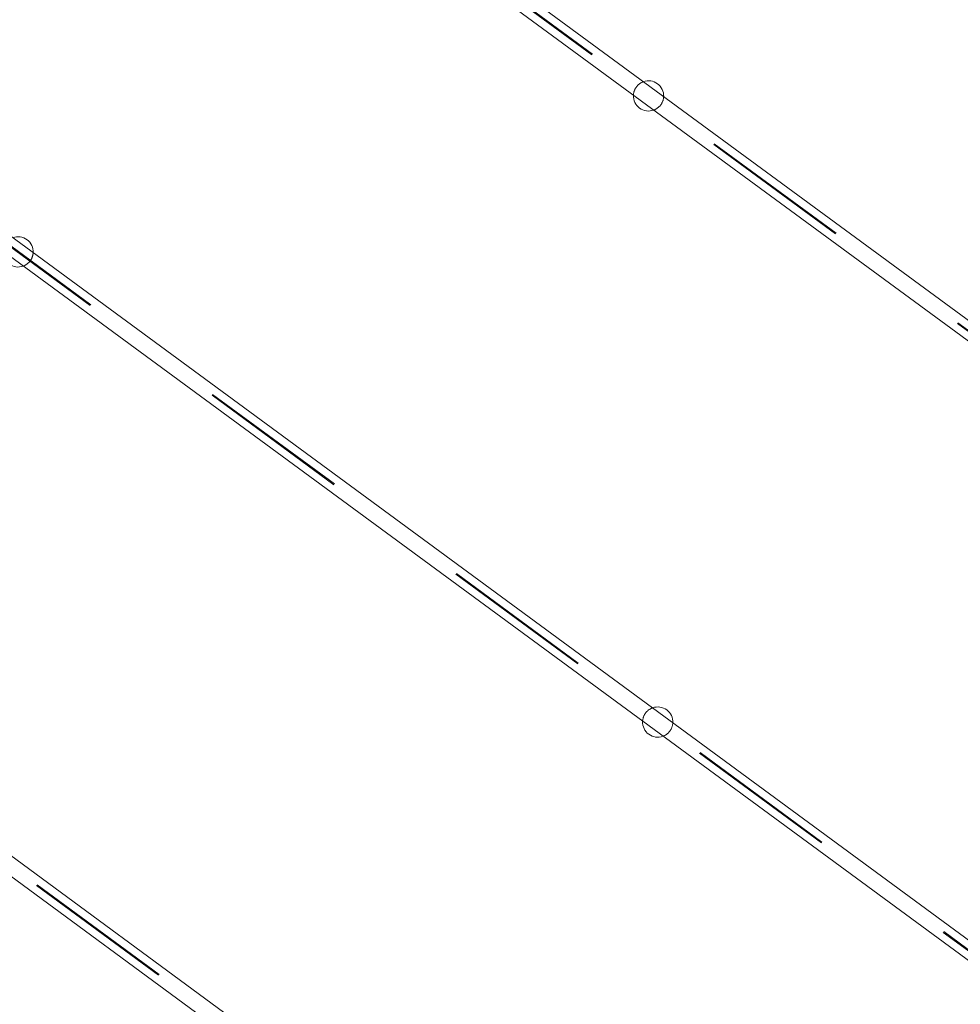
# Model space of a CAD drawing. Header units: metres. Extents: x 135583 to 135939, y 457896 to 458258.
# Tile 26 of 256: x 135613 to 135625, y 458087 to 458100. Entities that reach past the tile are written whole.
import ezdxf

# ---------------------------------------------------------------- set-up
doc = ezdxf.new("R2010")
doc.units = ezdxf.units.M
doc.linetypes.add('Hidden', pattern=[4, 2, -2])
doc.layers.add('NIEUWE INSTALLATIE', color=250, linetype='Continuous', lineweight=0)

msp = doc.modelspace()

# ---------------------------------------------------------------- linework, layer by layer
at = {"layer": 'NIEUWE INSTALLATIE'}
for p, q in [((135603.282, 458112.364), (135629.997, 458092.737)), ((135629.867, 458092.56), (135603.152, 458112.187)), ((135595.655, 458109.778), (135629.808, 458084.686)), ((135629.678, 458084.509), (135595.525, 458109.6)), ((135590.163, 458105.623), (135627.488, 458078.201)), ((135627.357, 458078.024), (135590.033, 458105.446))]:
    msp.add_line(p, q, dxfattribs=at)
at = {"layer": 'NIEUWE INSTALLATIE', "linetype": 'Hidden'}
for p, q in [((135629.928, 458092.644), (135603.213, 458112.271)), ((135629.935, 458092.653), (135603.22, 458112.28)), ((135629.74, 458084.592), (135595.586, 458109.684)), ((135629.747, 458084.602), (135595.593, 458109.694)), ((135627.419, 458078.108), (135590.094, 458105.529)), ((135627.426, 458078.117), (135590.101, 458105.539))]:
    msp.add_line(p, q, dxfattribs=at)
for centre, radius, start, end in [((135606.805, 458089.165), 23.19, 326.5905, 143.696), ((135606.805, 458089.165), 23.19, 326.5905, 143.696), ((135606.805, 458089.165), 23.18, 326.0269, 143.696), ((135606.805, 458089.165), 23.18, 326.0269, 143.696), ((135606.805, 458089.165), 22.965, 327.1784, 102.9472), ((135606.805, 458089.165), 22.965, 327.1784, 102.9472), ((135606.805, 458089.165), 23.19, 143.696, 320.8015), ((135606.805, 458089.165), 23.19, 143.696, 320.8015), ((135606.805, 458089.165), 23.18, 143.696, 321.3651), ((135606.805, 458089.165), 23.18, 143.696, 321.3651), ((135606.805, 458089.165), 22.965, 143.696, 320.2136), ((135606.805, 458089.165), 22.965, 143.696, 320.2136), ((135621.007, 458099.206), 0.2, 143.696, 177.3255), ((135621.007, 458099.206), 0.2, 143.696, 177.3255), ((135621.007, 458099.206), 0.2, 110.0665, 143.696), ((135621.007, 458099.206), 0.2, 110.0665, 143.696), ((135621.007, 458099.206), 0.2, 323.696, 357.3255), ((135621.007, 458099.206), 0.2, 323.696, 357.3255), ((135621.007, 458099.206), 0.2, 290.0665, 323.696), ((135621.007, 458099.206), 0.2, 290.0665, 323.696), ((135612.667, 458097.143), 0.2, 323.696, 357.3255), ((135612.667, 458097.143), 0.2, 323.696, 357.3255), ((135612.667, 458097.143), 0.2, 290.0665, 323.696), ((135612.667, 458097.143), 0.2, 290.0665, 323.696), ((135621.128, 458090.926), 0.2, 110.0665, 143.696), ((135621.128, 458090.926), 0.2, 110.0665, 143.696), ((135621.128, 458090.926), 0.2, 143.696, 177.3255), ((135621.128, 458090.926), 0.2, 143.696, 177.3255), ((135621.128, 458090.926), 0.2, 323.696, 357.3255), ((135621.128, 458090.926), 0.2, 323.696, 357.3255), ((135621.128, 458090.926), 0.2, 290.0665, 323.696), ((135621.128, 458090.926), 0.2, 290.0665, 323.696)]:
    msp.add_arc(centre, radius, start, end, dxfattribs=at)
at = {"layer": 'NIEUWE INSTALLATIE'}
for centre, radius, start, end in [((135606.805, 458089.165), 23.64, 113.4697, 346.6532), ((135606.805, 458089.165), 23.635, 113.4697, 346.6521), ((135606.805, 458089.165), 23.635, 19.4633, 50.6927), ((135606.805, 458089.165), 23.64, 19.4595, 50.6927), ((135606.805, 458089.165), 23.395, 19.4675, 50.6927), ((135621.007, 458099.206), 0.2, 357.3397, 110.0523), ((135621.007, 458099.206), 0.2, 357.3397, 110.0523), ((135621.007, 458099.206), 0.2, 177.3397, 290.0523), ((135621.007, 458099.206), 0.2, 177.3397, 290.0523), ((135612.667, 458097.143), 0.2, 357.3397, 110.0523), ((135612.667, 458097.143), 0.2, 357.3397, 110.0523), ((135612.667, 458097.143), 0.2, 177.3397, 290.0523), ((135612.667, 458097.143), 0.2, 177.3397, 290.0523), ((135621.128, 458090.926), 0.2, 357.3397, 110.0523), ((135621.128, 458090.926), 0.2, 357.3397, 110.0523), ((135621.128, 458090.926), 0.2, 177.3397, 290.0523), ((135621.128, 458090.926), 0.2, 177.3397, 290.0523)]:
    msp.add_arc(centre, radius, start, end, dxfattribs=at)

doc.saveas('drawing.dxf')
